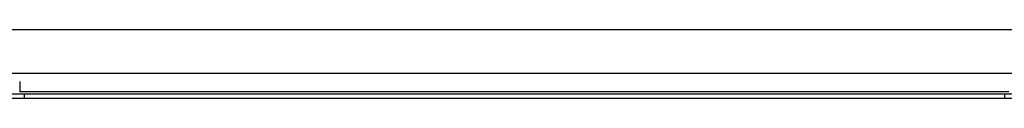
# Model space of a CAD drawing. Header units: inches. Extents: x 9 to 285, y 21 to 142.
# Tile 39 of 140: x 31.76 to 45.742, y 71.339 to 72.322. Entities that reach past the tile are written whole.
import ezdxf

# ---------------------------------------------------------------- set-up
doc = ezdxf.new("R2010")
doc.units = ezdxf.units.IN
doc.header["$MEASUREMENT"] = 0
doc.layers.add('Visible Edges(ANSI)', color=7, linetype='Continuous', lineweight=25)
doc.layers.add('Visible Tangent Edges(ANSI)', color=7, linetype='Continuous', lineweight=25)

msp = doc.modelspace()

# ---------------------------------------------------------------- linework, layer by layer
at = {"layer": 'Visible Edges(ANSI)'}
for p, q in [((9.816, 72.322), (67.752, 72.322)), ((46.08, 71.697), (31.488, 71.697)), ((31.76, 71.582), (31.76, 71.431)), ((31.515, 71.407), (31.827, 71.407)), ((31.827, 71.339), (31.515, 71.339)), ((31.827, 71.407), (45.742, 71.407)), ((45.742, 71.339), (31.827, 71.339)), ((45.742, 71.407), (46.054, 71.407)), ((46.054, 71.339), (45.742, 71.339))]:
    msp.add_line(p, q, dxfattribs=at)
at = {"layer": 'Visible Tangent Edges(ANSI)'}
for p, q in [((31.76, 71.438), (45.808, 71.438)), ((31.827, 71.339), (31.827, 71.407)), ((45.742, 71.407), (45.742, 71.339))]:
    msp.add_line(p, q, dxfattribs=at)

doc.saveas('drawing.dxf')
